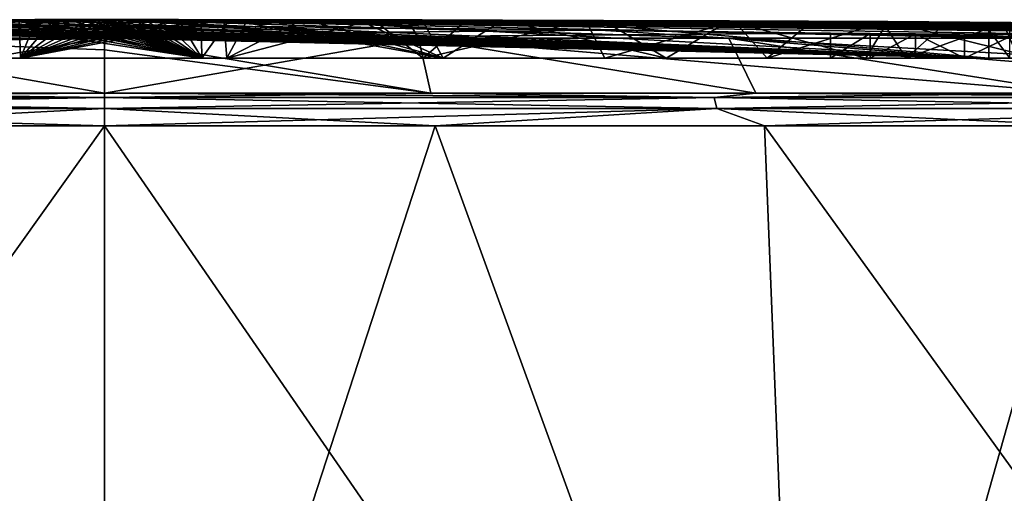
# Model space of a CAD drawing. Header units: millimetres. Extents: x -139 to 106, y -8 to 139.
# Tile 235 of 256: x -21.23 to -18.59, y 138.09 to 139.36. Entities that reach past the tile are written whole.
import ezdxf

# ---------------------------------------------------------------- set-up
doc = ezdxf.new("R2010")
doc.units = ezdxf.units.MM
doc.header["$LTSCALE"] = 53.842063
for name, color, linetype in [('308', 7, 'CONTINUOUS'), ('309', 7, 'CONTINUOUS'), ('310', 7, 'CONTINUOUS'), ('311', 7, 'CONTINUOUS'), ('312', 7, 'CONTINUOUS'), ('313', 7, 'CONTINUOUS'), ('325', 7, 'CONTINUOUS'), ('327', 7, 'CONTINUOUS'), ('330', 7, 'CONTINUOUS'), ('331', 7, 'CONTINUOUS'), ('333', 7, 'CONTINUOUS'), ('334', 7, 'CONTINUOUS'), ('443', 7, 'CONTINUOUS'), ('486', 7, 'CONTINUOUS')]:
    doc.layers.add(name, color=color, linetype=linetype)

msp = doc.modelspace()

# ---------------------------------------------------------------- linework, layer by layer
at = {"layer": '308', "color": 8, "linetype": 'CONTINUOUS'}
for points in [[(-19.1229, 136.3508, -17.8637), (-21.0004, 136.3508, -17.9621), (-20.1146, 139.0783, -15.2088), (-19.1229, 136.3508, -17.8637)], [(-20.1146, 139.0783, -15.2088), (-21.0004, 136.3508, -17.9621), (-21.0004, 139.0783, -15.2346), (-20.1146, 139.0783, -15.2088)], [(-21.0004, 136.3508, 17.9621), (-19.1229, 136.3508, 17.8637), (-21.0004, 139.0783, 15.2346), (-21.0004, 136.3508, 17.9621)], [(-21.0004, 139.0783, 15.2346), (-19.1229, 136.3508, 17.8637), (-20.1146, 139.0783, 15.2088), (-21.0004, 139.0783, 15.2346)], [(-19.2318, 139.0783, -15.1316), (-19.1229, 136.3508, -17.8637), (-20.1146, 139.0783, -15.2088), (-19.2318, 139.0783, -15.1316)], [(-20.1146, 139.0783, 15.2088), (-19.1229, 136.3508, 17.8637), (-19.2318, 139.0783, 15.1316), (-20.1146, 139.0783, 15.2088)], [(-18.355, 139.0783, -15.0032), (-19.1229, 136.3508, -17.8637), (-19.2318, 139.0783, -15.1316), (-18.355, 139.0783, -15.0032)], [(-19.1229, 136.3508, 17.8637), (-17.2659, 136.3508, 17.5696), (-19.2318, 139.0783, 15.1316), (-19.1229, 136.3508, 17.8637)], [(-19.2318, 139.0783, 15.1316), (-17.2659, 136.3508, 17.5696), (-18.355, 139.0783, 15.0032), (-19.2318, 139.0783, 15.1316)], [(-17.2659, 136.3508, -17.5696), (-19.1229, 136.3508, -17.8637), (-18.355, 139.0783, -15.0032), (-17.2659, 136.3508, -17.5696)]]:
    msp.add_3dface(points, dxfattribs=at)
at = {"layer": '309', "color": 8, "linetype": 'CONTINUOUS'}
for points in [[(-21.0004, 136.3508, -17.9621), (-22.9425, 136.3508, -17.8568), (-21.0004, 139.0783, -15.2346), (-21.0004, 136.3508, -17.9621)], [(-21.0004, 139.0783, -15.2346), (-22.9425, 136.3508, -17.8568), (-21.8863, 139.0783, -15.2088), (-21.0004, 139.0783, -15.2346)], [(-22.9425, 136.3508, 17.8568), (-21.0004, 136.3508, 17.9621), (-21.8863, 139.0783, 15.2088), (-22.9425, 136.3508, 17.8568)], [(-21.0004, 136.3508, 17.9621), (-21.0004, 139.0783, 15.2346), (-21.8863, 139.0783, 15.2088), (-21.0004, 136.3508, 17.9621)]]:
    msp.add_3dface(points, dxfattribs=at)
at = {"layer": '310', "color": 8, "linetype": 'CONTINUOUS'}
for points in [[(-21.8744, 139.166, -15.0049), (-21.0004, 139.166, -15.0303), (-22.6336, 139.1545, -15.0166), (-21.8744, 139.166, -15.0049)], [(-22.6336, 139.1545, -15.0166), (-21.0004, 139.166, -15.0303), (-21.0004, 139.1545, -15.1052), (-22.6336, 139.1545, -15.0166)], [(-21.0004, 139.1545, 15.1052), (-21.8744, 139.166, 15.0049), (-22.6336, 139.1545, 15.0166), (-21.0004, 139.1545, 15.1052)], [(-21.0004, 139.166, 15.0303), (-21.8744, 139.166, 15.0049), (-21.0004, 139.1545, 15.1052), (-21.0004, 139.166, 15.0303)], [(-21.0004, 139.1246, -15.1748), (-22.6411, 139.1246, -15.0859), (-21.0004, 139.1545, -15.1052), (-21.0004, 139.1246, -15.1748)], [(-22.6411, 139.1246, -15.0859), (-22.6336, 139.1545, -15.0166), (-21.0004, 139.1545, -15.1052), (-22.6411, 139.1246, -15.0859)], [(-22.6411, 139.1246, 15.0859), (-21.0004, 139.1246, 15.1748), (-22.6336, 139.1545, 15.0166), (-22.6411, 139.1246, 15.0859)], [(-21.0004, 139.1246, 15.1748), (-21.0004, 139.1545, 15.1052), (-22.6336, 139.1545, 15.0166), (-21.0004, 139.1246, 15.1748)], [(-21.8863, 139.0783, 15.2088), (-21.0004, 139.0783, 15.2346), (-22.6411, 139.1246, 15.0859), (-21.8863, 139.0783, 15.2088)], [(-22.6411, 139.1246, 15.0859), (-21.0004, 139.0783, 15.2346), (-21.0004, 139.1246, 15.1748), (-22.6411, 139.1246, 15.0859)], [(-21.0004, 139.1246, -15.1748), (-21.8863, 139.0783, -15.2088), (-22.6411, 139.1246, -15.0859), (-21.0004, 139.1246, -15.1748)], [(-21.0004, 139.0783, -15.2346), (-21.8863, 139.0783, -15.2088), (-21.0004, 139.1246, -15.1748), (-21.0004, 139.0783, -15.2346)]]:
    msp.add_3dface(points, dxfattribs=at)
at = {"layer": '311', "color": 8, "linetype": 'CONTINUOUS'}
for points in [[(-21.0004, 139.1545, -15.1052), (-21.0004, 139.166, -15.0303), (-20.1265, 139.166, -15.0049), (-21.0004, 139.1545, -15.1052)], [(-21.0004, 139.166, 15.0303), (-21.0004, 139.1545, 15.1052), (-19.3673, 139.1545, 15.0166), (-21.0004, 139.166, 15.0303)], [(-20.1265, 139.166, 15.0049), (-21.0004, 139.166, 15.0303), (-19.3673, 139.1545, 15.0166), (-20.1265, 139.166, 15.0049)], [(-21.0004, 139.1545, -15.1052), (-20.1265, 139.166, -15.0049), (-19.3673, 139.1545, -15.0166), (-21.0004, 139.1545, -15.1052)], [(-19.2555, 139.166, 14.9287), (-20.1265, 139.166, 15.0049), (-19.3673, 139.1545, 15.0166), (-19.2555, 139.166, 14.9287)], [(-20.1265, 139.166, -15.0049), (-19.2555, 139.166, -14.9287), (-19.3673, 139.1545, -15.0166), (-20.1265, 139.166, -15.0049)], [(-17.7533, 139.1545, 14.752), (-19.2555, 139.166, 14.9287), (-19.3673, 139.1545, 15.0166), (-17.7533, 139.1545, 14.752)], [(-19.2555, 139.166, -14.9287), (-18.3905, 139.166, -14.802), (-19.3673, 139.1545, -15.0166), (-19.2555, 139.166, -14.9287)], [(-19.3673, 139.1545, -15.0166), (-18.3905, 139.166, -14.802), (-17.7533, 139.1545, -14.752), (-19.3673, 139.1545, -15.0166)], [(-18.3905, 139.166, 14.802), (-19.2555, 139.166, 14.9287), (-17.7533, 139.1545, 14.752), (-18.3905, 139.166, 14.802)], [(-21.0004, 139.1246, -15.1748), (-21.0004, 139.1545, -15.1052), (-19.3673, 139.1545, -15.0166), (-21.0004, 139.1246, -15.1748)], [(-19.3598, 139.1246, -15.0859), (-21.0004, 139.1246, -15.1748), (-19.3673, 139.1545, -15.0166), (-19.3598, 139.1246, -15.0859)], [(-21.0004, 139.1545, 15.1052), (-21.0004, 139.1246, 15.1748), (-19.3598, 139.1246, 15.0859), (-21.0004, 139.1545, 15.1052)], [(-21.0004, 139.1545, 15.1052), (-19.3598, 139.1246, 15.0859), (-19.3673, 139.1545, 15.0166), (-21.0004, 139.1545, 15.1052)], [(-19.3598, 139.1246, 15.0859), (-17.7383, 139.1246, 14.82), (-19.3673, 139.1545, 15.0166), (-19.3598, 139.1246, 15.0859)], [(-17.7383, 139.1246, 14.82), (-17.7533, 139.1545, 14.752), (-19.3673, 139.1545, 15.0166), (-17.7383, 139.1246, 14.82)], [(-19.3598, 139.1246, -15.0859), (-19.3673, 139.1545, -15.0166), (-17.7533, 139.1545, -14.752), (-19.3598, 139.1246, -15.0859)], [(-17.7383, 139.1246, -14.82), (-19.3598, 139.1246, -15.0859), (-17.7533, 139.1545, -14.752), (-17.7383, 139.1246, -14.82)], [(-21.0004, 139.0783, 15.2346), (-20.1146, 139.0783, 15.2088), (-21.0004, 139.1246, 15.1748), (-21.0004, 139.0783, 15.2346)], [(-21.0004, 139.1246, 15.1748), (-20.1146, 139.0783, 15.2088), (-19.3598, 139.1246, 15.0859), (-21.0004, 139.1246, 15.1748)], [(-20.1146, 139.0783, -15.2088), (-21.0004, 139.0783, -15.2346), (-19.3598, 139.1246, -15.0859), (-20.1146, 139.0783, -15.2088)], [(-21.0004, 139.0783, -15.2346), (-21.0004, 139.1246, -15.1748), (-19.3598, 139.1246, -15.0859), (-21.0004, 139.0783, -15.2346)], [(-20.1146, 139.0783, 15.2088), (-19.2318, 139.0783, 15.1316), (-19.3598, 139.1246, 15.0859), (-20.1146, 139.0783, 15.2088)], [(-19.2318, 139.0783, -15.1316), (-20.1146, 139.0783, -15.2088), (-19.3598, 139.1246, -15.0859), (-19.2318, 139.0783, -15.1316)], [(-19.2318, 139.0783, 15.1316), (-18.355, 139.0783, 15.0032), (-19.3598, 139.1246, 15.0859), (-19.2318, 139.0783, 15.1316)], [(-19.3598, 139.1246, 15.0859), (-18.355, 139.0783, 15.0032), (-17.7383, 139.1246, 14.82), (-19.3598, 139.1246, 15.0859)], [(-17.7383, 139.1246, -14.82), (-19.2318, 139.0783, -15.1316), (-19.3598, 139.1246, -15.0859), (-17.7383, 139.1246, -14.82)], [(-18.355, 139.0783, -15.0032), (-19.2318, 139.0783, -15.1316), (-17.7383, 139.1246, -14.82), (-18.355, 139.0783, -15.0032)]]:
    msp.add_3dface(points, dxfattribs=at)
at = {"layer": '312', "linetype": 'CONTINUOUS'}
for points in [[(-20.8923, 139.3629, 0.0292), (-20.8522, 139.3629, 0.04), (-21.0012, 139.3629, 0.0019), (-20.8923, 139.3629, 0.0292)], [(-21.0012, 139.3629, 0.0019), (-20.8522, 139.3629, 0.04), (-13.6731, 139.3137, 1.6724), (-21.0012, 139.3629, 0.0019)], [(-20.9952, 139.3629, 0.0033), (-20.8923, 139.3629, 0.0292), (-21.0012, 139.3629, 0.0019), (-20.9952, 139.3629, 0.0033)], [(-21.0004, 139.3137, -7.5158), (-21.0012, 139.3629, 0.0019), (-20.1589, 139.3137, -7.4686), (-21.0004, 139.3137, -7.5158)], [(-20.1589, 139.3137, -7.4686), (-21.0012, 139.3629, 0.0019), (-19.328, 139.3137, -7.3274), (-20.1589, 139.3137, -7.4686)], [(-19.328, 139.3137, -7.3274), (-21.0012, 139.3629, 0.0019), (-18.5181, 139.3137, -7.0941), (-19.328, 139.3137, -7.3274)], [(-18.5181, 139.3137, -7.0941), (-21.0012, 139.3629, 0.0019), (-17.7395, 139.3137, -6.7715), (-18.5181, 139.3137, -7.0941)], [(-17.7395, 139.3137, -6.7715), (-21.0012, 139.3629, 0.0019), (-17.0018, 139.3137, -6.3638), (-17.7395, 139.3137, -6.7715)], [(-17.0018, 139.3137, -6.3638), (-21.0012, 139.3629, 0.0019), (-16.3144, 139.3137, -5.8761), (-17.0018, 139.3137, -6.3638)], [(-16.3144, 139.3137, -5.8761), (-21.0012, 139.3629, 0.0019), (-15.686, 139.3137, -5.3145), (-16.3144, 139.3137, -5.8761)], [(-15.686, 139.3137, -5.3145), (-21.0012, 139.3629, 0.0019), (-15.1243, 139.3137, -4.686), (-15.686, 139.3137, -5.3145)], [(-15.1243, 139.3137, -4.686), (-21.0012, 139.3629, 0.0019), (-14.6366, 139.3137, -3.9987), (-15.1243, 139.3137, -4.686)], [(-14.6366, 139.3137, -3.9987), (-21.0012, 139.3629, 0.0019), (-14.2289, 139.3137, -3.261), (-14.6366, 139.3137, -3.9987)], [(-14.2289, 139.3137, -3.261), (-21.0012, 139.3629, 0.0019), (-13.9064, 139.3137, -2.4823), (-14.2289, 139.3137, -3.261)], [(-13.9064, 139.3137, -2.4823), (-21.0012, 139.3629, 0.0019), (-13.6731, 139.3137, -1.6724), (-13.9064, 139.3137, -2.4823)], [(-13.6731, 139.3137, -1.6724), (-21.0012, 139.3629, 0.0019), (-13.5319, 139.3137, -0.8415), (-13.6731, 139.3137, -1.6724)], [(-13.5319, 139.3137, -0.8415), (-21.0012, 139.3629, 0.0019), (-13.4846, 139.3137), (-13.5319, 139.3137, -0.8415)], [(-13.4846, 139.3137), (-21.0012, 139.3629, 0.0019), (-13.5319, 139.3137, 0.8415), (-13.4846, 139.3137)], [(-13.5319, 139.3137, 0.8415), (-21.0012, 139.3629, 0.0019), (-13.6731, 139.3137, 1.6724), (-13.5319, 139.3137, 0.8415)], [(-21.0004, 139.3137, 7.5158), (-20.1589, 139.3137, 7.4686), (-21.0004, 139.3474, 4.2132), (-21.0004, 139.3137, 7.5158)], [(-21.0004, 139.3474, 4.2132), (-20.1589, 139.3137, 7.4686), (-20.6093, 139.3443, 4.5988), (-21.0004, 139.3474, 4.2132)], [(-20.924, 139.3629, 0.0209), (-20.8923, 139.3629, 0.0292), (-20.9952, 139.3629, 0.0033), (-20.924, 139.3629, 0.0209)], [(-20.9483, 139.3629, 0.0148), (-20.924, 139.3629, 0.0209), (-20.9952, 139.3629, 0.0033), (-20.9483, 139.3629, 0.0148)], [(-20.9891, 139.3629, 0.0048), (-20.9483, 139.3629, 0.0148), (-20.9952, 139.3629, 0.0033), (-20.9891, 139.3629, 0.0048)], [(-20.9669, 139.3629, 0.0102), (-20.9483, 139.3629, 0.0148), (-20.9891, 139.3629, 0.0048), (-20.9669, 139.3629, 0.0102)], [(-20.983, 139.3629, 0.0062), (-20.9669, 139.3629, 0.0102), (-20.9891, 139.3629, 0.0048), (-20.983, 139.3629, 0.0062)], [(-20.8522, 139.3629, 0.04), (-20.8024, 139.3629, 0.0539), (-13.6731, 139.3137, 1.6724), (-20.8522, 139.3629, 0.04)], [(-20.8024, 139.3629, 0.0539), (-20.7413, 139.3628, 0.072), (-13.6731, 139.3137, 1.6724), (-20.8024, 139.3629, 0.0539)], [(-20.7413, 139.3628, 0.072), (-20.6665, 139.3628, 0.0954), (-13.6731, 139.3137, 1.6724), (-20.7413, 139.3628, 0.072)], [(-20.6665, 139.3628, 0.0954), (-20.5748, 139.3627, 0.1261), (-13.6731, 139.3137, 1.6724), (-20.6665, 139.3628, 0.0954)], [(-20.6093, 139.3443, 4.5988), (-20.1589, 139.3137, 7.4686), (-20.1757, 139.3403, 5.0263), (-20.6093, 139.3443, 4.5988)], [(-20.5748, 139.3627, 0.1261), (-20.462, 139.3626, 0.167), (-13.6731, 139.3137, 1.6724), (-20.5748, 139.3627, 0.1261)], [(-20.462, 139.3626, 0.167), (-20.3226, 139.3624, 0.2224), (-13.6731, 139.3137, 1.6724), (-20.462, 139.3626, 0.167)], [(-20.3226, 139.3624, 0.2224), (-20.1498, 139.3622, 0.2991), (-13.9064, 139.3137, 2.4823), (-20.3226, 139.3624, 0.2224)], [(-13.6731, 139.3137, 1.6724), (-20.3226, 139.3624, 0.2224), (-13.9064, 139.3137, 2.4823), (-13.6731, 139.3137, 1.6724)], [(-20.1589, 139.3137, 7.4686), (-19.328, 139.3137, 7.3274), (-20.1757, 139.3403, 5.0263), (-20.1589, 139.3137, 7.4686)], [(-20.1757, 139.3403, 5.0263), (-19.328, 139.3137, 7.3274), (-19.672, 139.3348, 5.5229), (-20.1757, 139.3403, 5.0263)], [(-20.1498, 139.3622, 0.2991), (-19.9345, 139.3618, 0.4075), (-13.9064, 139.3137, 2.4823), (-20.1498, 139.3622, 0.2991)], [(-19.9345, 139.3618, 0.4075), (-19.6646, 139.3611, 0.5655), (-13.9064, 139.3137, 2.4823), (-19.9345, 139.3618, 0.4075)], [(-19.6646, 139.3611, 0.5655), (-19.3257, 139.3599, 0.8038), (-13.9064, 139.3137, 2.4823), (-19.6646, 139.3611, 0.5655)], [(-19.3257, 139.3599, 0.8038), (-18.9016, 139.3578, 1.1793), (-14.2289, 139.3137, 3.261), (-19.3257, 139.3599, 0.8038)], [(-13.9064, 139.3137, 2.4823), (-19.3257, 139.3599, 0.8038), (-14.2289, 139.3137, 3.261), (-13.9064, 139.3137, 2.4823)], [(-18.9016, 139.3578, 1.1793), (-18.4616, 139.3548, 1.698), (-14.6366, 139.3137, 3.9987), (-18.9016, 139.3578, 1.1793)], [(-14.2289, 139.3137, 3.261), (-18.9016, 139.3578, 1.1793), (-14.6366, 139.3137, 3.9987), (-14.2289, 139.3137, 3.261)], [(-20.1265, 139.166, -15.0049), (-21.0004, 139.166, -15.0303), (-20.1589, 139.3137, -7.4686), (-20.1265, 139.166, -15.0049)], [(-21.0004, 139.166, -15.0303), (-21.0004, 139.3137, -7.5158), (-20.1589, 139.3137, -7.4686), (-21.0004, 139.166, -15.0303)], [(-20.1265, 139.166, 15.0049), (-20.1589, 139.3137, 7.4686), (-21.0004, 139.3137, 7.5158), (-20.1265, 139.166, 15.0049)], [(-20.1265, 139.166, 15.0049), (-21.0004, 139.3137, 7.5158), (-21.0004, 139.2822, 9.6222), (-20.1265, 139.166, 15.0049)], [(-20.1265, 139.166, 15.0049), (-19.2555, 139.166, 14.9287), (-20.1589, 139.3137, 7.4686), (-20.1265, 139.166, 15.0049)], [(-19.2555, 139.166, 14.9287), (-18.3905, 139.166, 14.802), (-20.1589, 139.3137, 7.4686), (-19.2555, 139.166, 14.9287)], [(-18.3905, 139.166, 14.802), (-19.328, 139.3137, 7.3274), (-20.1589, 139.3137, 7.4686), (-18.3905, 139.166, 14.802)], [(-19.2555, 139.166, -14.9287), (-20.1265, 139.166, -15.0049), (-20.1589, 139.3137, -7.4686), (-19.2555, 139.166, -14.9287)], [(-19.2555, 139.166, -14.9287), (-20.1589, 139.3137, -7.4686), (-19.328, 139.3137, -7.3274), (-19.2555, 139.166, -14.9287)], [(-19.328, 139.3137, 7.3274), (-18.5181, 139.3137, 7.0941), (-19.672, 139.3348, 5.5229), (-19.328, 139.3137, 7.3274)], [(-19.672, 139.3348, 5.5229), (-18.5181, 139.3137, 7.0941), (-19.0547, 139.3268, 6.1316), (-19.672, 139.3348, 5.5229)], [(-18.3905, 139.166, 14.802), (-17.5342, 139.166, 14.6252), (-19.328, 139.3137, 7.3274), (-18.3905, 139.166, 14.802)], [(-17.5342, 139.166, 14.6252), (-16.6897, 139.166, 14.3989), (-19.328, 139.3137, 7.3274), (-17.5342, 139.166, 14.6252)], [(-16.6897, 139.166, 14.3989), (-18.5181, 139.3137, 7.0941), (-19.328, 139.3137, 7.3274), (-16.6897, 139.166, 14.3989)], [(-17.5342, 139.166, -14.6252), (-18.3905, 139.166, -14.802), (-19.328, 139.3137, -7.3274), (-17.5342, 139.166, -14.6252)], [(-17.5342, 139.166, -14.6252), (-19.328, 139.3137, -7.3274), (-18.5181, 139.3137, -7.0941), (-17.5342, 139.166, -14.6252)], [(-18.3905, 139.166, -14.802), (-19.2555, 139.166, -14.9287), (-19.328, 139.3137, -7.3274), (-18.3905, 139.166, -14.802)], [(-19.0547, 139.3268, 6.1316), (-18.5181, 139.3137, 7.0941), (-18.949, 139.3256, 6.2146), (-19.0547, 139.3268, 6.1316)], [(-18.949, 139.3256, 6.2146), (-18.5181, 139.3137, 7.0941), (-18.8275, 139.3245, 6.2721), (-18.949, 139.3256, 6.2146)], [(-18.8275, 139.3245, 6.2721), (-18.5181, 139.3137, 7.0941), (-18.6963, 139.3237, 6.301), (-18.8275, 139.3245, 6.2721)], [(-18.5181, 139.3137, 7.0941), (-17.7395, 139.3137, 6.7715), (-18.6963, 139.3237, 6.301), (-18.5181, 139.3137, 7.0941)], [(-18.6963, 139.3237, 6.301), (-17.7395, 139.3137, 6.7715), (-18.562, 139.3231, 6.3001), (-18.6963, 139.3237, 6.301)], [(-21.0004, 139.166, 15.0303), (-20.1265, 139.166, 15.0049), (-21.0004, 139.2822, 9.6222), (-21.0004, 139.166, 15.0303)]]:
    msp.add_3dface(points, dxfattribs=at)
at = {"layer": '313', "color": 8, "linetype": 'CONTINUOUS'}
for points in [[(-21.184, 139.3627, 0.386), (-21.2297, 139.3627, 0.3786), (-21.9407, 139.359, 1.8815), (-21.184, 139.3627, 0.386)], [(-21.7694, 139.3587, 2.0504), (-21.184, 139.3627, 0.386), (-21.9407, 139.359, 1.8815), (-21.7694, 139.3587, 2.0504)], [(-21.1369, 139.3627, 0.3942), (-21.184, 139.3627, 0.386), (-21.7694, 139.3587, 2.0504), (-21.1369, 139.3627, 0.3942)], [(-21.5986, 139.3583, 2.2187), (-21.1369, 139.3627, 0.3942), (-21.7694, 139.3587, 2.0504), (-21.5986, 139.3583, 2.2187)], [(-21.0894, 139.3627, 0.4032), (-21.1369, 139.3627, 0.3942), (-21.5986, 139.3583, 2.2187), (-21.0894, 139.3627, 0.4032)], [(-21.4259, 139.3578, 2.389), (-21.0894, 139.3627, 0.4032), (-21.5986, 139.3583, 2.2187), (-21.4259, 139.3578, 2.389)], [(-21.042, 139.3627, 0.4127), (-21.0894, 139.3627, 0.4032), (-21.4259, 139.3578, 2.389), (-21.042, 139.3627, 0.4127)], [(-21.2475, 139.3571, 2.5649), (-21.042, 139.3627, 0.4127), (-21.4259, 139.3578, 2.389), (-21.2475, 139.3571, 2.5649)], [(-21.0586, 139.3563, 2.7511), (-21.042, 139.3627, 0.4127), (-21.2475, 139.3571, 2.5649), (-21.0586, 139.3563, 2.7511)], [(-20.9954, 139.3627, 0.4228), (-21.042, 139.3627, 0.4127), (-21.0586, 139.3563, 2.7511), (-20.9954, 139.3627, 0.4228)], [(-20.8534, 139.3553, 2.9534), (-20.9954, 139.3627, 0.4228), (-21.0586, 139.3563, 2.7511), (-20.8534, 139.3553, 2.9534)], [(-20.9497, 139.3627, 0.4333), (-20.9954, 139.3627, 0.4228), (-20.8534, 139.3553, 2.9534), (-20.9497, 139.3627, 0.4333)], [(-20.9055, 139.3627, 0.444), (-20.9497, 139.3627, 0.4333), (-20.3573, 139.3522, 3.4425), (-20.9055, 139.3627, 0.444)], [(-20.3573, 139.3522, 3.4425), (-20.9497, 139.3627, 0.4333), (-20.8534, 139.3553, 2.9534), (-20.3573, 139.3522, 3.4425)], [(-20.8628, 139.3627, 0.4549), (-20.9055, 139.3627, 0.444), (-19.6548, 139.3464, 4.1351), (-20.8628, 139.3627, 0.4549)], [(-19.6548, 139.3464, 4.1351), (-20.9055, 139.3627, 0.444), (-20.3573, 139.3522, 3.4425), (-19.6548, 139.3464, 4.1351)], [(-20.8014, 139.3627, 0.4716), (-20.8628, 139.3627, 0.4549), (-19.6548, 139.3464, 4.1351), (-20.8014, 139.3627, 0.4716)], [(-20.7412, 139.3626, 0.4891), (-20.8014, 139.3627, 0.4716), (-18.3297, 139.3338, 5.1219), (-20.7412, 139.3626, 0.4891)], [(-18.3297, 139.3338, 5.1219), (-20.8014, 139.3627, 0.4716), (-18.379, 139.3336, 5.1688), (-18.3297, 139.3338, 5.1219)], [(-18.379, 139.3336, 5.1688), (-20.8014, 139.3627, 0.4716), (-18.4411, 139.3337, 5.1964), (-18.379, 139.3336, 5.1688)], [(-18.4411, 139.3337, 5.1964), (-20.8014, 139.3627, 0.4716), (-18.5089, 139.3339, 5.2016), (-18.4411, 139.3337, 5.1964)], [(-18.5089, 139.3339, 5.2016), (-20.8014, 139.3627, 0.4716), (-18.5746, 139.3344, 5.1837), (-18.5089, 139.3339, 5.2016)], [(-18.5746, 139.3344, 5.1837), (-20.8014, 139.3627, 0.4716), (-18.6305, 139.3349, 5.1449), (-18.5746, 139.3344, 5.1837)], [(-18.6305, 139.3349, 5.1449), (-20.8014, 139.3627, 0.4716), (-19.6548, 139.3464, 4.1351), (-18.6305, 139.3349, 5.1449)], [(-20.6805, 139.3626, 0.5078), (-20.7412, 139.3626, 0.4891), (-18.2239, 139.3363, 4.7778), (-20.6805, 139.3626, 0.5078)], [(-18.2239, 139.3363, 4.7778), (-20.7412, 139.3626, 0.4891), (-18.2989, 139.3342, 5.0613), (-18.2239, 139.3363, 4.7778)], [(-18.2989, 139.3342, 5.0613), (-20.7412, 139.3626, 0.4891), (-18.3297, 139.3338, 5.1219), (-18.2989, 139.3342, 5.0613)], [(-20.617, 139.3625, 0.5287), (-20.6805, 139.3626, 0.5078), (-18.1433, 139.3404, 4.1973), (-20.617, 139.3625, 0.5287)], [(-18.1433, 139.3404, 4.1973), (-20.6805, 139.3626, 0.5078), (-18.172, 139.3384, 4.489), (-18.1433, 139.3404, 4.1973)], [(-18.172, 139.3384, 4.489), (-20.6805, 139.3626, 0.5078), (-18.2239, 139.3363, 4.7778), (-18.172, 139.3384, 4.489)], [(-20.4716, 139.3624, 0.5814), (-20.617, 139.3625, 0.5287), (-18.2635, 139.3483, 3.0354), (-20.4716, 139.3624, 0.5814)], [(-18.2635, 139.3483, 3.0354), (-20.617, 139.3625, 0.5287), (-18.1985, 139.3464, 3.3212), (-18.2635, 139.3483, 3.0354)], [(-18.1985, 139.3464, 3.3212), (-20.617, 139.3625, 0.5287), (-18.1567, 139.3445, 3.6114), (-18.1985, 139.3464, 3.3212)], [(-18.1567, 139.3445, 3.6114), (-20.617, 139.3625, 0.5287), (-18.1382, 139.3425, 3.9039), (-18.1567, 139.3445, 3.6114)], [(-18.1382, 139.3425, 3.9039), (-20.617, 139.3625, 0.5287), (-18.1433, 139.3404, 4.1973), (-18.1382, 139.3425, 3.9039)], [(-20.2806, 139.3621, 0.6616), (-20.4716, 139.3624, 0.5814), (-18.5922, 139.3535, 2.222), (-20.2806, 139.3621, 0.6616)], [(-18.5922, 139.3535, 2.222), (-20.4716, 139.3624, 0.5814), (-18.461, 139.3519, 2.484), (-18.5922, 139.3535, 2.222)], [(-18.461, 139.3519, 2.484), (-20.4716, 139.3624, 0.5814), (-18.3512, 139.3502, 2.7556), (-18.461, 139.3519, 2.484)], [(-18.3512, 139.3502, 2.7556), (-20.4716, 139.3624, 0.5814), (-18.2635, 139.3483, 3.0354), (-18.3512, 139.3502, 2.7556)], [(-20.0295, 139.3615, 0.7873), (-20.2806, 139.3621, 0.6616), (-18.9153, 139.3565, 1.734), (-20.0295, 139.3615, 0.7873)], [(-18.9153, 139.3565, 1.734), (-20.2806, 139.3621, 0.6616), (-18.7441, 139.3551, 1.9712), (-18.9153, 139.3565, 1.734)], [(-18.7441, 139.3551, 1.9712), (-20.2806, 139.3621, 0.6616), (-18.5922, 139.3535, 2.222), (-18.7441, 139.3551, 1.9712)], [(-19.711, 139.3606, 0.9843), (-20.0295, 139.3615, 0.7873), (-19.3132, 139.3589, 1.3028), (-19.711, 139.3606, 0.9843)], [(-19.3132, 139.3589, 1.3028), (-20.0295, 139.3615, 0.7873), (-19.1053, 139.3578, 1.5106), (-19.3132, 139.3589, 1.3028)], [(-19.1053, 139.3578, 1.5106), (-20.0295, 139.3615, 0.7873), (-18.9153, 139.3565, 1.734), (-19.1053, 139.3578, 1.5106)]]:
    msp.add_3dface(points, dxfattribs=at)
at = {"layer": '325', "linetype": 'CONTINUOUS'}
for points in [[(-21.0004, 139.3474, 4.2132), (-27.6021, 139.2593, -2.2954), (-21.2466, 139.3491, 3.9705), (-21.0004, 139.3474, 4.2132)], [(-21.0004, 139.3474, 4.2132), (-20.6093, 139.3443, 4.5988), (-27.6021, 139.2593, -2.2954), (-21.0004, 139.3474, 4.2132)], [(-20.6093, 139.3443, 4.5988), (-20.1757, 139.3403, 5.0263), (-27.6021, 139.2593, -2.2954), (-20.6093, 139.3443, 4.5988)], [(-20.1757, 139.3403, 5.0263), (-19.672, 139.3348, 5.5229), (-27.6021, 139.2593, -2.2954), (-20.1757, 139.3403, 5.0263)], [(-19.672, 139.3348, 5.5229), (-19.0547, 139.3268, 6.1316), (-27.6021, 139.2593, -2.2954), (-19.672, 139.3348, 5.5229)], [(-27.6021, 139.2593, -2.2954), (-19.0547, 139.3268, 6.1316), (-19.0547, 139.2593, 6.1316), (-27.6021, 139.2593, -2.2954)]]:
    msp.add_3dface(points, dxfattribs=at)
at = {"layer": '327', "linetype": 'CONTINUOUS'}
for points in [[(-20.7396, 139.2593, 0.0725), (-21.4166, 139.3627, -0.0756), (-21.4178, 139.2593, -0.0758), (-20.7396, 139.2593, 0.0725)], [(-21.3228, 139.3628, -0.0617), (-21.4166, 139.3627, -0.0756), (-20.7396, 139.2593, 0.0725), (-21.3228, 139.3628, -0.0617)], [(-21.2478, 139.3628, -0.0491), (-21.3228, 139.3628, -0.0617), (-20.7396, 139.2593, 0.0725), (-21.2478, 139.3628, -0.0491)], [(-21.1875, 139.3629, -0.038), (-21.2478, 139.3628, -0.0491), (-20.7396, 139.2593, 0.0725), (-21.1875, 139.3629, -0.038)], [(-21.139, 139.3629, -0.0285), (-21.1875, 139.3629, -0.038), (-20.7396, 139.2593, 0.0725), (-21.139, 139.3629, -0.0285)], [(-21.1003, 139.3629, -0.0204), (-21.139, 139.3629, -0.0285), (-20.7396, 139.2593, 0.0725), (-21.1003, 139.3629, -0.0204)], [(-21.0699, 139.3629, -0.0138), (-21.1003, 139.3629, -0.0204), (-20.7396, 139.2593, 0.0725), (-21.0699, 139.3629, -0.0138)], [(-21.0466, 139.3629, -0.0086), (-21.0699, 139.3629, -0.0138), (-20.7396, 139.2593, 0.0725), (-21.0466, 139.3629, -0.0086)], [(-21.0292, 139.3629, -0.0047), (-21.0466, 139.3629, -0.0086), (-20.7396, 139.2593, 0.0725), (-21.0292, 139.3629, -0.0047)], [(-21.0154, 139.3629, -0.0015), (-21.0292, 139.3629, -0.0047), (-20.7396, 139.2593, 0.0725), (-21.0154, 139.3629, -0.0015)], [(-21.0083, 139.3629, 0.0002), (-21.0154, 139.3629, -0.0015), (-20.7396, 139.2593, 0.0725), (-21.0083, 139.3629, 0.0002)], [(-21.0012, 139.3629, 0.0019), (-21.0083, 139.3629, 0.0002), (-20.7396, 139.2593, 0.0725), (-21.0012, 139.3629, 0.0019)], [(-20.9952, 139.3629, 0.0033), (-21.0012, 139.3629, 0.0019), (-20.7396, 139.2593, 0.0725), (-20.9952, 139.3629, 0.0033)], [(-20.9891, 139.3629, 0.0048), (-20.9952, 139.3629, 0.0033), (-20.7396, 139.2593, 0.0725), (-20.9891, 139.3629, 0.0048)], [(-20.983, 139.3629, 0.0062), (-20.9891, 139.3629, 0.0048), (-20.7396, 139.2593, 0.0725), (-20.983, 139.3629, 0.0062)], [(-20.9669, 139.3629, 0.0102), (-20.983, 139.3629, 0.0062), (-20.7396, 139.2593, 0.0725), (-20.9669, 139.3629, 0.0102)], [(-20.9483, 139.3629, 0.0148), (-20.9669, 139.3629, 0.0102), (-20.7396, 139.2593, 0.0725), (-20.9483, 139.3629, 0.0148)], [(-20.924, 139.3629, 0.0209), (-20.9483, 139.3629, 0.0148), (-20.7396, 139.2593, 0.0725), (-20.924, 139.3629, 0.0209)], [(-20.8923, 139.3629, 0.0292), (-20.924, 139.3629, 0.0209), (-20.7396, 139.2593, 0.0725), (-20.8923, 139.3629, 0.0292)], [(-20.8522, 139.3629, 0.04), (-20.8923, 139.3629, 0.0292), (-20.7396, 139.2593, 0.0725), (-20.8522, 139.3629, 0.04)], [(-20.8024, 139.3629, 0.0539), (-20.8522, 139.3629, 0.04), (-20.7396, 139.2593, 0.0725), (-20.8024, 139.3629, 0.0539)], [(-20.7413, 139.3628, 0.072), (-20.8024, 139.3629, 0.0539), (-20.7396, 139.2593, 0.0725), (-20.7413, 139.3628, 0.072)], [(-20.6665, 139.3628, 0.0954), (-20.7413, 139.3628, 0.072), (-20.7396, 139.2593, 0.0725), (-20.6665, 139.3628, 0.0954)], [(-20.0932, 139.2593, 0.3261), (-20.6665, 139.3628, 0.0954), (-20.7396, 139.2593, 0.0725), (-20.0932, 139.2593, 0.3261)], [(-20.5748, 139.3627, 0.1261), (-20.6665, 139.3628, 0.0954), (-20.0932, 139.2593, 0.3261), (-20.5748, 139.3627, 0.1261)], [(-20.462, 139.3626, 0.167), (-20.5748, 139.3627, 0.1261), (-20.0932, 139.2593, 0.3261), (-20.462, 139.3626, 0.167)], [(-20.3226, 139.3624, 0.2224), (-20.462, 139.3626, 0.167), (-20.0932, 139.2593, 0.3261), (-20.3226, 139.3624, 0.2224)], [(-20.1498, 139.3622, 0.2991), (-20.3226, 139.3624, 0.2224), (-20.0932, 139.2593, 0.3261), (-20.1498, 139.3622, 0.2991)], [(-19.9345, 139.3618, 0.4075), (-20.1498, 139.3622, 0.2991), (-20.0932, 139.2593, 0.3261), (-19.9345, 139.3618, 0.4075)], [(-19.4951, 139.2593, 0.6787), (-19.9345, 139.3618, 0.4075), (-20.0932, 139.2593, 0.3261), (-19.4951, 139.2593, 0.6787)], [(-19.6646, 139.3611, 0.5655), (-19.9345, 139.3618, 0.4075), (-19.4951, 139.2593, 0.6787), (-19.6646, 139.3611, 0.5655)], [(-19.3257, 139.3599, 0.8038), (-19.6646, 139.3611, 0.5655), (-19.4951, 139.2593, 0.6787), (-19.3257, 139.3599, 0.8038)], [(-18.9603, 139.2593, 1.1212), (-19.3257, 139.3599, 0.8038), (-19.4951, 139.2593, 0.6787), (-18.9603, 139.2593, 1.1212)], [(-18.9016, 139.3578, 1.1793), (-19.3257, 139.3599, 0.8038), (-18.9603, 139.2593, 1.1212), (-18.9016, 139.3578, 1.1793)], [(-18.5022, 139.2593, 1.6427), (-18.9016, 139.3578, 1.1793), (-18.9603, 139.2593, 1.1212), (-18.5022, 139.2593, 1.6427)], [(-18.4616, 139.3548, 1.698), (-18.9016, 139.3578, 1.1793), (-18.5022, 139.2593, 1.6427), (-18.4616, 139.3548, 1.698)]]:
    msp.add_3dface(points, dxfattribs=at)
at = {"layer": '330', "linetype": 'CONTINUOUS'}
for points in [[(-22.82, 139.3591, 1.0147), (-22.9915, 139.3588, 0.8456), (-18.6305, 139.2593, 5.1449), (-22.82, 139.3591, 1.0147)], [(-22.9915, 139.3588, 0.8456), (-22.9915, 139.2593, 0.8456), (-18.6305, 139.2593, 5.1449), (-22.9915, 139.3588, 0.8456)], [(-22.645, 139.3593, 1.1872), (-22.82, 139.3591, 1.0147), (-18.6305, 139.2593, 5.1449), (-22.645, 139.3593, 1.1872)], [(-22.4681, 139.3594, 1.3616), (-22.645, 139.3593, 1.1872), (-18.6305, 139.2593, 5.1449), (-22.4681, 139.3594, 1.3616)], [(-22.2908, 139.3594, 1.5364), (-22.4681, 139.3594, 1.3616), (-18.6305, 139.2593, 5.1449), (-22.2908, 139.3594, 1.5364)], [(-22.1146, 139.3593, 1.7101), (-22.2908, 139.3594, 1.5364), (-18.6305, 139.2593, 5.1449), (-22.1146, 139.3593, 1.7101)], [(-21.9407, 139.359, 1.8815), (-22.1146, 139.3593, 1.7101), (-18.6305, 139.2593, 5.1449), (-21.9407, 139.359, 1.8815)], [(-21.7694, 139.3587, 2.0504), (-21.9407, 139.359, 1.8815), (-18.6305, 139.2593, 5.1449), (-21.7694, 139.3587, 2.0504)], [(-21.5986, 139.3583, 2.2187), (-21.7694, 139.3587, 2.0504), (-18.6305, 139.2593, 5.1449), (-21.5986, 139.3583, 2.2187)], [(-21.4259, 139.3578, 2.389), (-21.5986, 139.3583, 2.2187), (-18.6305, 139.2593, 5.1449), (-21.4259, 139.3578, 2.389)], [(-21.2475, 139.3571, 2.5649), (-21.4259, 139.3578, 2.389), (-18.6305, 139.2593, 5.1449), (-21.2475, 139.3571, 2.5649)], [(-21.0586, 139.3563, 2.7511), (-21.2475, 139.3571, 2.5649), (-18.6305, 139.2593, 5.1449), (-21.0586, 139.3563, 2.7511)], [(-20.8534, 139.3553, 2.9534), (-21.0586, 139.3563, 2.7511), (-18.6305, 139.2593, 5.1449), (-20.8534, 139.3553, 2.9534)], [(-20.3573, 139.3522, 3.4425), (-20.8534, 139.3553, 2.9534), (-18.6305, 139.2593, 5.1449), (-20.3573, 139.3522, 3.4425)], [(-19.6548, 139.3464, 4.1351), (-20.3573, 139.3522, 3.4425), (-18.6305, 139.2593, 5.1449), (-19.6548, 139.3464, 4.1351)], [(-18.6305, 139.3349, 5.1449), (-19.6548, 139.3464, 4.1351), (-18.6305, 139.2593, 5.1449), (-18.6305, 139.3349, 5.1449)]]:
    msp.add_3dface(points, dxfattribs=at)
at = {"layer": '331', "linetype": 'CONTINUOUS'}
for points in [[(-21.7928, 139.2593, 0.3356), (-21.2297, 139.3627, 0.3786), (-21.226, 139.2593, 0.3792), (-21.7928, 139.2593, 0.3356)], [(-21.2297, 139.3627, 0.3786), (-21.184, 139.3627, 0.386), (-21.226, 139.2593, 0.3792), (-21.2297, 139.3627, 0.3786)], [(-21.184, 139.3627, 0.386), (-21.1369, 139.3627, 0.3942), (-21.226, 139.2593, 0.3792), (-21.184, 139.3627, 0.386)], [(-21.1369, 139.3627, 0.3942), (-21.0894, 139.3627, 0.4032), (-21.226, 139.2593, 0.3792), (-21.1369, 139.3627, 0.3942)], [(-21.0894, 139.3627, 0.4032), (-21.042, 139.3627, 0.4127), (-21.226, 139.2593, 0.3792), (-21.0894, 139.3627, 0.4032)], [(-21.042, 139.3627, 0.4127), (-20.9954, 139.3627, 0.4228), (-21.226, 139.2593, 0.3792), (-21.042, 139.3627, 0.4127)], [(-20.9954, 139.3627, 0.4228), (-20.9497, 139.3627, 0.4333), (-21.226, 139.2593, 0.3792), (-20.9954, 139.3627, 0.4228)], [(-20.9497, 139.3627, 0.4333), (-20.9055, 139.3627, 0.444), (-21.226, 139.2593, 0.3792), (-20.9497, 139.3627, 0.4333)], [(-20.9055, 139.3627, 0.444), (-20.8628, 139.3627, 0.4549), (-21.226, 139.2593, 0.3792), (-20.9055, 139.3627, 0.444)], [(-20.8628, 139.3627, 0.4549), (-20.8014, 139.3627, 0.4716), (-21.226, 139.2593, 0.3792), (-20.8628, 139.3627, 0.4549)], [(-20.8014, 139.3627, 0.4716), (-20.7412, 139.3626, 0.4891), (-21.226, 139.2593, 0.3792), (-20.8014, 139.3627, 0.4716)], [(-20.7412, 139.3626, 0.4891), (-20.6805, 139.3626, 0.5078), (-21.226, 139.2593, 0.3792), (-20.7412, 139.3626, 0.4891)], [(-21.226, 139.2593, 0.3792), (-20.6805, 139.3626, 0.5078), (-20.6727, 139.2593, 0.5103), (-21.226, 139.2593, 0.3792)], [(-20.6805, 139.3626, 0.5078), (-20.617, 139.3625, 0.5287), (-20.6727, 139.2593, 0.5103), (-20.6805, 139.3626, 0.5078)], [(-20.617, 139.3625, 0.5287), (-20.4716, 139.3624, 0.5814), (-20.6727, 139.2593, 0.5103), (-20.617, 139.3625, 0.5287)], [(-20.4716, 139.3624, 0.5814), (-20.2806, 139.3621, 0.6616), (-20.6727, 139.2593, 0.5103), (-20.4716, 139.3624, 0.5814)], [(-20.6727, 139.2593, 0.5103), (-20.2806, 139.3621, 0.6616), (-20.1464, 139.2593, 0.7258), (-20.6727, 139.2593, 0.5103)], [(-20.2806, 139.3621, 0.6616), (-20.0295, 139.3615, 0.7873), (-20.1464, 139.2593, 0.7258), (-20.2806, 139.3621, 0.6616)], [(-20.0295, 139.3615, 0.7873), (-19.711, 139.3606, 0.9843), (-20.1464, 139.2593, 0.7258), (-20.0295, 139.3615, 0.7873)], [(-20.1464, 139.2593, 0.7258), (-19.711, 139.3606, 0.9843), (-19.6599, 139.2593, 1.0203), (-20.1464, 139.2593, 0.7258)], [(-19.711, 139.3606, 0.9843), (-19.3132, 139.3589, 1.3028), (-19.6599, 139.2593, 1.0203), (-19.711, 139.3606, 0.9843)], [(-19.6599, 139.2593, 1.0203), (-19.3132, 139.3589, 1.3028), (-19.2252, 139.2593, 1.3867), (-19.6599, 139.2593, 1.0203)], [(-19.3132, 139.3589, 1.3028), (-19.1053, 139.3578, 1.5106), (-19.2252, 139.2593, 1.3867), (-19.3132, 139.3589, 1.3028)], [(-19.1053, 139.3578, 1.5106), (-18.9153, 139.3565, 1.734), (-19.2252, 139.2593, 1.3867), (-19.1053, 139.3578, 1.5106)], [(-19.2252, 139.2593, 1.3867), (-18.9153, 139.3565, 1.734), (-18.8527, 139.2593, 1.8161), (-19.2252, 139.2593, 1.3867)], [(-18.9153, 139.3565, 1.734), (-18.7441, 139.3551, 1.9712), (-18.8527, 139.2593, 1.8161), (-18.9153, 139.3565, 1.734)], [(-18.7441, 139.3551, 1.9712), (-18.5922, 139.3535, 2.222), (-18.8527, 139.2593, 1.8161), (-18.7441, 139.3551, 1.9712)], [(-18.8527, 139.2593, 1.8161), (-18.5922, 139.3535, 2.222), (-18.5512, 139.2593, 2.2983), (-18.8527, 139.2593, 1.8161)], [(-18.5922, 139.3535, 2.222), (-18.461, 139.3519, 2.484), (-18.5512, 139.2593, 2.2983), (-18.5922, 139.3535, 2.222)]]:
    msp.add_3dface(points, dxfattribs=at)
at = {"layer": '333', "linetype": 'CONTINUOUS'}
for points in [[(-19.0547, 139.3268, 6.1316), (-18.949, 139.3256, 6.2146), (-19.0547, 139.2593, 6.1316), (-19.0547, 139.3268, 6.1316)], [(-19.0547, 139.2593, 6.1316), (-18.949, 139.3256, 6.2146), (-18.949, 139.2593, 6.2146), (-19.0547, 139.2593, 6.1316)], [(-18.949, 139.3256, 6.2146), (-18.8275, 139.3245, 6.2721), (-18.949, 139.2593, 6.2146), (-18.949, 139.3256, 6.2146)], [(-18.949, 139.2593, 6.2146), (-18.8275, 139.3245, 6.2721), (-18.8276, 139.2593, 6.272), (-18.949, 139.2593, 6.2146)], [(-18.8276, 139.2593, 6.272), (-18.8275, 139.3245, 6.2721), (-18.6964, 139.2593, 6.301), (-18.8276, 139.2593, 6.272)], [(-18.8275, 139.3245, 6.2721), (-18.6963, 139.3237, 6.301), (-18.6964, 139.2593, 6.301), (-18.8275, 139.3245, 6.2721)], [(-18.6963, 139.3237, 6.301), (-18.562, 139.3231, 6.3001), (-18.6964, 139.2593, 6.301), (-18.6963, 139.3237, 6.301)], [(-18.6964, 139.2593, 6.301), (-18.562, 139.3231, 6.3001), (-18.562, 139.2593, 6.3), (-18.6964, 139.2593, 6.301)]]:
    msp.add_3dface(points, dxfattribs=at)
at = {"layer": '334', "linetype": 'CONTINUOUS'}
for points in [[(-18.5746, 139.3344, 5.1837), (-18.6305, 139.3349, 5.1449), (-18.5746, 139.2593, 5.1837), (-18.5746, 139.3344, 5.1837)], [(-18.6305, 139.3349, 5.1449), (-18.6305, 139.2593, 5.1449), (-18.5746, 139.2593, 5.1837), (-18.6305, 139.3349, 5.1449)]]:
    msp.add_3dface(points, dxfattribs=at)
at = {"layer": '443', "linetype": 'CONTINUOUS'}
for points in [[(-26.9612, 139.3238, -3.054), (-21.0012, 139.3629, 0.0019), (-27.3643, 139.3137, -3.9987), (-26.9612, 139.3238, -3.054)], [(-27.3643, 139.3137, -3.9987), (-21.0012, 139.3629, 0.0019), (-26.8765, 139.3137, -4.686), (-27.3643, 139.3137, -3.9987)], [(-26.9, 139.3247, -3.0075), (-21.0012, 139.3629, 0.0019), (-26.9612, 139.3238, -3.054), (-26.9, 139.3247, -3.0075)], [(-21.0012, 139.3629, 0.0019), (-26.9, 139.3247, -3.0075), (-25.6493, 139.3413, -1.7745), (-21.0012, 139.3629, 0.0019)], [(-26.8765, 139.3137, -4.686), (-21.0012, 139.3629, 0.0019), (-26.3149, 139.3137, -5.3145), (-26.8765, 139.3137, -4.686)], [(-26.3149, 139.3137, -5.3145), (-21.0012, 139.3629, 0.0019), (-25.6865, 139.3137, -5.8761), (-26.3149, 139.3137, -5.3145)], [(-25.6865, 139.3137, -5.8761), (-21.0012, 139.3629, 0.0019), (-24.9991, 139.3137, -6.3638), (-25.6865, 139.3137, -5.8761)], [(-21.0012, 139.3629, 0.0019), (-25.6493, 139.3413, -1.7745), (-24.844, 139.3492, -0.9806), (-21.0012, 139.3629, 0.0019)], [(-24.9991, 139.3137, -6.3638), (-21.0012, 139.3629, 0.0019), (-24.2614, 139.3137, -6.7715), (-24.9991, 139.3137, -6.3638)], [(-21.0012, 139.3629, 0.0019), (-24.844, 139.3492, -0.9806), (-24.5371, 139.3516, -0.678), (-21.0012, 139.3629, 0.0019)], [(-21.139, 139.3629, -0.0285), (-21.0012, 139.3629, 0.0019), (-24.5371, 139.3516, -0.678), (-21.139, 139.3629, -0.0285)], [(-21.2478, 139.3628, -0.0491), (-21.1875, 139.3629, -0.038), (-24.5371, 139.3516, -0.678), (-21.2478, 139.3628, -0.0491)], [(-21.1875, 139.3629, -0.038), (-21.139, 139.3629, -0.0285), (-24.5371, 139.3516, -0.678), (-21.1875, 139.3629, -0.038)], [(-24.2614, 139.3137, -6.7715), (-21.0012, 139.3629, 0.0019), (-23.4828, 139.3137, -7.0941), (-24.2614, 139.3137, -6.7715)], [(-23.4828, 139.3137, -7.0941), (-21.0012, 139.3629, 0.0019), (-22.6729, 139.3137, -7.3274), (-23.4828, 139.3137, -7.0941)], [(-22.6729, 139.3137, -7.3274), (-21.0012, 139.3629, 0.0019), (-21.842, 139.3137, -7.4686), (-22.6729, 139.3137, -7.3274)], [(-21.0012, 139.3629, 0.0019), (-21.0004, 139.3137, -7.5158), (-21.842, 139.3137, -7.4686), (-21.0012, 139.3629, 0.0019)], [(-21.0004, 139.3137, 7.5158), (-21.2466, 139.3491, 3.9705), (-21.842, 139.3137, 7.4686), (-21.0004, 139.3137, 7.5158)], [(-21.0004, 139.3137, 7.5158), (-21.0004, 139.3474, 4.2132), (-21.2466, 139.3491, 3.9705), (-21.0004, 139.3137, 7.5158)], [(-21.0012, 139.3629, 0.0019), (-21.139, 139.3629, -0.0285), (-21.1003, 139.3629, -0.0204), (-21.0012, 139.3629, 0.0019)], [(-21.0012, 139.3629, 0.0019), (-21.1003, 139.3629, -0.0204), (-21.0699, 139.3629, -0.0138), (-21.0012, 139.3629, 0.0019)], [(-21.0012, 139.3629, 0.0019), (-21.0699, 139.3629, -0.0138), (-21.0466, 139.3629, -0.0086), (-21.0012, 139.3629, 0.0019)], [(-21.0012, 139.3629, 0.0019), (-21.0466, 139.3629, -0.0086), (-21.0083, 139.3629, 0.0002), (-21.0012, 139.3629, 0.0019)], [(-21.0466, 139.3629, -0.0086), (-21.0292, 139.3629, -0.0047), (-21.0083, 139.3629, 0.0002), (-21.0466, 139.3629, -0.0086)], [(-21.0292, 139.3629, -0.0047), (-21.0154, 139.3629, -0.0015), (-21.0083, 139.3629, 0.0002), (-21.0292, 139.3629, -0.0047)], [(-21.0004, 139.166, -15.0303), (-21.8744, 139.166, -15.0049), (-21.0004, 139.3137, -7.5158), (-21.0004, 139.166, -15.0303)], [(-21.0004, 139.3137, -7.5158), (-21.8744, 139.166, -15.0049), (-21.842, 139.3137, -7.4686), (-21.0004, 139.3137, -7.5158)], [(-21.8744, 139.166, 15.0049), (-21.0004, 139.166, 15.0303), (-21.842, 139.3137, 7.4686), (-21.8744, 139.166, 15.0049)], [(-21.0004, 139.166, 15.0303), (-21.0004, 139.2822, 9.6222), (-21.842, 139.3137, 7.4686), (-21.0004, 139.166, 15.0303)], [(-21.0004, 139.2822, 9.6222), (-21.0004, 139.3137, 7.5158), (-21.842, 139.3137, 7.4686), (-21.0004, 139.2822, 9.6222)]]:
    msp.add_3dface(points, dxfattribs=at)
at = {"layer": '486', "linetype": 'CONTINUOUS'}
for points in [[(-27.6021, 139.2593, -2.2954), (-19.0547, 139.2593, 6.1316), (-27.3243, 139.2593, -3.0045), (-27.6021, 139.2593, -2.2954)], [(-27.3243, 139.2593, -3.0045), (-19.0547, 139.2593, 6.1316), (-27.2625, 139.2593, -3.0526), (-27.3243, 139.2593, -3.0045)], [(-19.0547, 139.2593, 6.1316), (-27.1903, 139.2593, -3.0831), (-27.2625, 139.2593, -3.0526), (-19.0547, 139.2593, 6.1316)], [(-19.0547, 139.2593, 6.1316), (-27.1128, 139.2593, -3.0939), (-27.1903, 139.2593, -3.0831), (-19.0547, 139.2593, 6.1316)], [(-19.0547, 139.2593, 6.1316), (-27.0351, 139.2593, -3.0842), (-27.1128, 139.2593, -3.0939), (-19.0547, 139.2593, 6.1316)], [(-19.0547, 139.2593, 6.1316), (-26.9625, 139.2593, -3.0548), (-27.0351, 139.2593, -3.0842), (-19.0547, 139.2593, 6.1316)], [(-19.0547, 139.2593, 6.1316), (-26.9, 139.2593, -3.0075), (-26.9625, 139.2593, -3.0548), (-19.0547, 139.2593, 6.1316)], [(-19.0547, 139.2593, 6.1316), (-23.7829, 139.2593, 0.0654), (-26.9, 139.2593, -3.0075), (-19.0547, 139.2593, 6.1316)], [(-23.7829, 139.2593, 0.0654), (-19.0547, 139.2593, 6.1316), (-23.7157, 139.2593, 0.1153), (-23.7829, 139.2593, 0.0654)], [(-19.0547, 139.2593, 6.1316), (-23.6375, 139.2593, 0.1446), (-23.7157, 139.2593, 0.1153), (-19.0547, 139.2593, 6.1316)], [(-19.0547, 139.2593, 6.1316), (-23.5542, 139.2593, 0.1513), (-23.6375, 139.2593, 0.1446), (-19.0547, 139.2593, 6.1316)], [(-19.0547, 139.2593, 6.1316), (-22.9915, 139.2593, 0.8456), (-23.5542, 139.2593, 0.1513), (-19.0547, 139.2593, 6.1316)], [(-22.9915, 139.2593, 0.8456), (-19.0547, 139.2593, 6.1316), (-18.949, 139.2593, 6.2146), (-22.9915, 139.2593, 0.8456)], [(-18.6305, 139.2593, 5.1449), (-22.9915, 139.2593, 0.8456), (-18.6964, 139.2593, 6.301), (-18.6305, 139.2593, 5.1449)], [(-22.9915, 139.2593, 0.8456), (-18.949, 139.2593, 6.2146), (-18.8276, 139.2593, 6.272), (-22.9915, 139.2593, 0.8456)], [(-22.9915, 139.2593, 0.8456), (-18.8276, 139.2593, 6.272), (-18.6964, 139.2593, 6.301), (-22.9915, 139.2593, 0.8456)], [(-21.4178, 139.2593, -0.0758), (-21.7928, 139.2593, 0.3356), (-21.226, 139.2593, 0.3792), (-21.4178, 139.2593, -0.0758)], [(-20.7396, 139.2593, 0.0725), (-21.4178, 139.2593, -0.0758), (-21.226, 139.2593, 0.3792), (-20.7396, 139.2593, 0.0725)], [(-20.7396, 139.2593, 0.0725), (-21.226, 139.2593, 0.3792), (-20.6727, 139.2593, 0.5103), (-20.7396, 139.2593, 0.0725)], [(-20.0932, 139.2593, 0.3261), (-20.7396, 139.2593, 0.0725), (-20.1464, 139.2593, 0.7258), (-20.0932, 139.2593, 0.3261)], [(-20.7396, 139.2593, 0.0725), (-20.6727, 139.2593, 0.5103), (-20.1464, 139.2593, 0.7258), (-20.7396, 139.2593, 0.0725)], [(-20.0932, 139.2593, 0.3261), (-20.1464, 139.2593, 0.7258), (-19.6599, 139.2593, 1.0203), (-20.0932, 139.2593, 0.3261)], [(-19.4951, 139.2593, 0.6787), (-20.0932, 139.2593, 0.3261), (-19.6599, 139.2593, 1.0203), (-19.4951, 139.2593, 0.6787)], [(-19.4951, 139.2593, 0.6787), (-19.6599, 139.2593, 1.0203), (-19.2252, 139.2593, 1.3867), (-19.4951, 139.2593, 0.6787)], [(-18.9603, 139.2593, 1.1212), (-19.4951, 139.2593, 0.6787), (-19.2252, 139.2593, 1.3867), (-18.9603, 139.2593, 1.1212)], [(-18.9603, 139.2593, 1.1212), (-19.2252, 139.2593, 1.3867), (-18.8527, 139.2593, 1.8161), (-18.9603, 139.2593, 1.1212)], [(-18.5022, 139.2593, 1.6427), (-18.9603, 139.2593, 1.1212), (-18.5512, 139.2593, 2.2983), (-18.5022, 139.2593, 1.6427)], [(-18.9603, 139.2593, 1.1212), (-18.8527, 139.2593, 1.8161), (-18.5512, 139.2593, 2.2983), (-18.9603, 139.2593, 1.1212)], [(-18.6305, 139.2593, 5.1449), (-18.6964, 139.2593, 6.301), (-18.562, 139.2593, 6.3), (-18.6305, 139.2593, 5.1449)], [(-18.6305, 139.2593, 5.1449), (-18.562, 139.2593, 6.3), (-18.5746, 139.2593, 5.1837), (-18.6305, 139.2593, 5.1449)]]:
    msp.add_3dface(points, dxfattribs=at)

doc.saveas('drawing.dxf')
